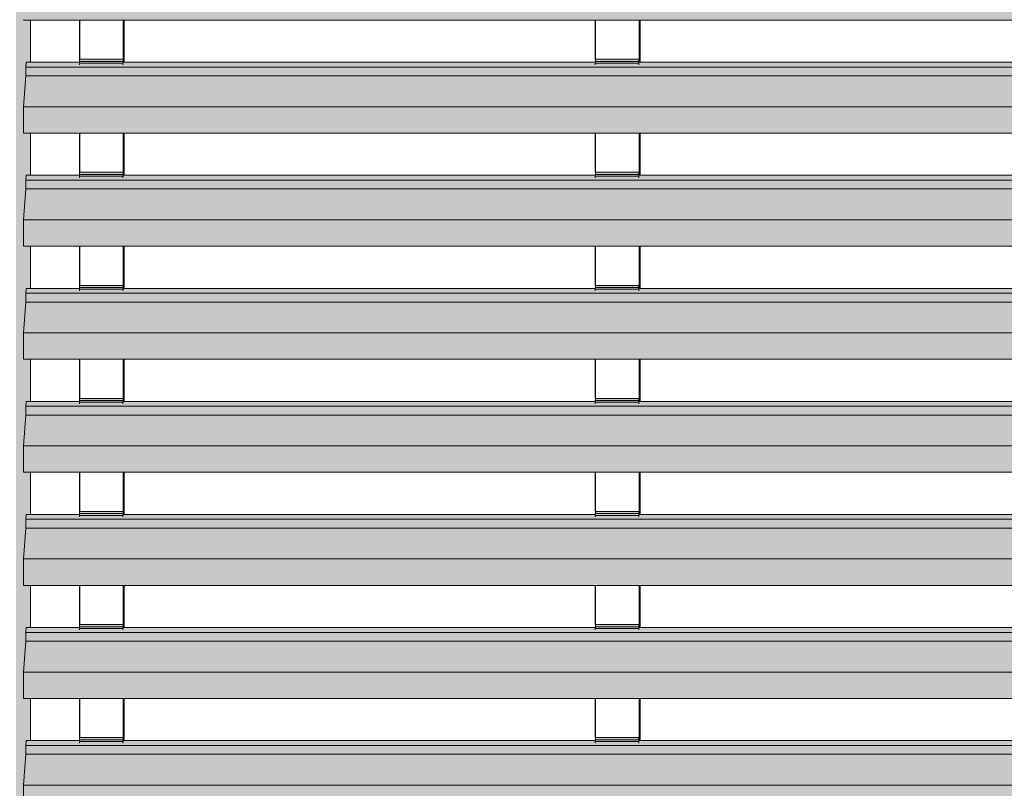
# Model space of a CAD drawing. Header units: millimetres. Extents: x 4014441 to 4046114, y 2378 to 8335946.
# Tile 8 of 71: x 4015590 to 4016895, y 108284 to 109303. Entities that reach past the tile are written whole.
import ezdxf

# ---------------------------------------------------------------- set-up
doc = ezdxf.new("R2010")
doc.units = ezdxf.units.MM
doc.layers.add('Обобщенные модели', color=7, linetype='Continuous', lineweight=18)

# ---------------------------------------------------------------- blocks, each defined once
blk = doc.blocks.new('HILTI_s_Композит_тип_УПо - Тип УПоБ D2-21032871-Корпус 1_ Фрагмент 4_ Схема раскладки облицовки')
at = {"layer": 'Обобщенные модели', "true_color": 0xf7fbf5}
blk.add_hatch(color=7, dxfattribs=at).paths.add_polyline_path([(4015598.1, 108215.4), (4015598.1, 108240.4), (4015603.9, 108240.4), (4015603.9, 108253), (4015594.4, 108253.2), (4015594.4, 108253.5), (4015594.5, 108288.7), (4015597.6, 108328.9), (4015597.6, 108340.7), (4015598, 108347), (4015603.9, 108347), (4015603.9, 108403), (4015594.4, 108403.2), (4015594.4, 108403.5), (4015594.4, 108438), (4015597.6, 108478.9), (4015597.6, 108490.7), (4015598, 108497), (4015603.9, 108497), (4015603.9, 108553), (4015594.4, 108553.2), (4015594.4, 108553.5), (4015594.4, 108588), (4015597.6, 108628.9), (4015597.6, 108640.7), (4015598, 108647), (4015603.9, 108647), (4015603.9, 108703), (4015594.4, 108703.2), (4015594.4, 108703.5), (4015594.4, 108738), (4015597.6, 108778.9), (4015597.6, 108790.7), (4015598, 108797), (4015603.9, 108797), (4015603.9, 108853), (4015594.4, 108853.2), (4015594.4, 108853.5), (4015594.4, 108888), (4015597.6, 108928.9), (4015597.6, 108940.7), (4015598, 108947), (4015603.9, 108947), (4015603.9, 109003), (4015594.4, 109003.2), (4015594.4, 109008.5), (4015594.4, 109038), (4015597.6, 109078.9), (4015597.6, 109090.7), (4015598, 109097), (4015603.9, 109097), (4015603.9, 109153), (4015594.4, 109153.2), (4015594.4, 109153.5), (4015594.4, 109188), (4015597.6, 109228.9), (4015597.6, 109240.7), (4015598, 109247), (4015603.9, 109247), (4015603.9, 109303), (4015594.4, 109303.2), (4015594.4, 109303.5), (4015594.4, 109338), (4015597.6, 109378.9), (4015597.7, 109392.3), (4015598, 109397), (4015603.9, 109397), (4015603.9, 109453), (4015594.4, 109453.2), (4015594.4, 109453.5), (4015594.5, 109488.3), (4015597.6, 109528.9), (4015597.6, 109540.7), (4015598, 109547), (4015603.9, 109547), (4015603.9, 109603), (4015594.4, 109603.2), (4015594.4, 109603.5), (4015594.4, 109638), (4015597.6, 109680.2), (4015597.6, 109690.7), (4015598, 109697), (4015603.9, 109697), (4015603.9, 109753), (4015594.4, 109753.2), (4015594.4, 109753.5), (4015594.4, 109788), (4015597.6, 109828.9), (4015597.6, 109840.7), (4015598, 109847), (4015603.9, 109847), (4015603.9, 109903), (4015594.4, 109903.2), (4015594.4, 109903.5), (4015594.4, 109938), (4015597.6, 109978.9), (4015597.6, 109990.7), (4015598, 109997), (4015603.9, 109997), (4015603.9, 110053), (4015594.4, 110053.2), (4015594.4, 110053.5), (4015594.4, 110088), (4015597.6, 110128.9), (4015597.6, 110140.7), (4015598, 110147), (4015603.9, 110147), (4015603.9, 110203), (4015594.4, 110203.2), (4015594.4, 110208.1), (4015594.4, 110238), (4015597.6, 110278.9), (4015597.6, 110290.7), (4015598, 110297), (4015603.9, 110297), (4015603.9, 110345.4), (4015594.7, 110345.4), (4015594.7, 111505.4), (4015598.1, 111505.4), (4015598.1, 111515.4), (4015584.7, 111515.4), (4015584.7, 108215.4)])
at = {"layer": 'Обобщенные модели'}
for p, q in [((4015603.9, 109247), (4015603.9, 109303.1)), ((4015603.9, 109097), (4015603.9, 109153.1)), ((4015603.9, 108947), (4015603.9, 109003.1)), ((4015603.9, 108797), (4015603.9, 108853.1)), ((4015603.9, 108647), (4015603.9, 108703.1)), ((4015603.9, 108497), (4015603.9, 108553.1)), ((4015603.9, 108347), (4015603.9, 108403.1))]:
    blk.add_line(p, q, dxfattribs=at)
blk = doc.blocks.new('HILTI_s_Профиль_MFT-RP - Усиленный профиль MFT-RP-58 77x50 L-V4-Корпус 1_ Фрагмент 4_ Схема раскладки облицовки')
at = {"layer": 'Обобщенные модели', "lineweight": 25}
for p, q in [((4015669.1, 109251), (4015669.1, 109303.1)), ((4015726.9, 109303.1), (4015726.9, 109247)), ((4015727.1, 109303.1), (4015727.1, 109247)), ((4015728.2, 109247), (4015728.2, 109303.1)), ((4015669.1, 109101), (4015669.1, 109153.1)), ((4015726.9, 109153.1), (4015726.9, 109097)), ((4015727.1, 109153.1), (4015727.1, 109097)), ((4015728.2, 109097), (4015728.2, 109153.1)), ((4015669.1, 108951), (4015669.1, 109003.1)), ((4015726.9, 109003.1), (4015726.9, 108947)), ((4015727.1, 109003.1), (4015727.1, 108947)), ((4015728.2, 108947), (4015728.2, 109003.1)), ((4015669.1, 108801), (4015669.1, 108853.1)), ((4015726.9, 108853.1), (4015726.9, 108797)), ((4015727.1, 108853.1), (4015727.1, 108797)), ((4015728.2, 108797), (4015728.2, 108853.1)), ((4015669.1, 108651), (4015669.1, 108703.1)), ((4015726.9, 108703.1), (4015726.9, 108647)), ((4015727.1, 108703.1), (4015727.1, 108647)), ((4015728.2, 108647), (4015728.2, 108703.1)), ((4015669.1, 108501), (4015669.1, 108553.1)), ((4015726.9, 108553.1), (4015726.9, 108497)), ((4015727.1, 108553.1), (4015727.1, 108497)), ((4015728.2, 108497), (4015728.2, 108553.1)), ((4015669.1, 108351), (4015669.1, 108403.1)), ((4015726.9, 108403.1), (4015726.9, 108347)), ((4015727.1, 108403.1), (4015727.1, 108347)), ((4015728.2, 108347), (4015728.2, 108403.1))]:
    blk.add_line(p, q, dxfattribs=at)
blk = doc.blocks.new('HILTI_s_Профиль_MFT-RP - Усиленный профиль MFT-RP-58 77x50 L-V7-Корпус 1_ Фрагмент 4_ Схема раскладки облицовки')
at = {"layer": 'Обобщенные модели', "lineweight": 25}
for p, q in [((4016353.1, 109251), (4016353.1, 109303.1)), ((4016411, 109303.1), (4016411, 109247)), ((4016411.1, 109303.1), (4016411.1, 109247)), ((4016412.3, 109247), (4016412.3, 109303.1)), ((4016353.1, 109101), (4016353.1, 109153.1)), ((4016411, 109153.1), (4016411, 109097)), ((4016411.1, 109153.1), (4016411.1, 109097)), ((4016412.3, 109097), (4016412.3, 109153.1)), ((4016353.1, 108951), (4016353.1, 109003.1)), ((4016411, 109003.1), (4016411, 108947)), ((4016411.1, 109003.1), (4016411.1, 108947)), ((4016412.3, 108947), (4016412.3, 109003.1)), ((4016353.1, 108801), (4016353.1, 108853.1)), ((4016411, 108853.1), (4016411, 108797)), ((4016411.1, 108853.1), (4016411.1, 108797)), ((4016412.3, 108797), (4016412.3, 108853.1)), ((4016353.1, 108651), (4016353.1, 108703.1)), ((4016411, 108703.1), (4016411, 108647)), ((4016411.1, 108703.1), (4016411.1, 108647)), ((4016412.3, 108647), (4016412.3, 108703.1)), ((4016353.1, 108501), (4016353.1, 108553.1)), ((4016411, 108553.1), (4016411, 108497)), ((4016411.1, 108553.1), (4016411.1, 108497)), ((4016412.3, 108497), (4016412.3, 108553.1)), ((4016353.1, 108351), (4016353.1, 108403.1)), ((4016411, 108403.1), (4016411, 108347)), ((4016411.1, 108403.1), (4016411.1, 108347)), ((4016412.3, 108347), (4016412.3, 108403.1))]:
    blk.add_line(p, q, dxfattribs=at)
blk = doc.blocks.new('S_Вентрешетки_Профиль внешний - Профиль крепежный-21268552-Корпус 1_ Фрагмент 4_ Схема раскладки облицовки')
at = {"layer": 'Обобщенные модели', "true_color": 0x373f43}
for points in [[(4018535.6, 108340.7), (4018536, 108347), (4018462.7, 108347), (4018462.6, 108343.8), (4018404.8, 108343.8), (4018404.8, 108347), (4017778.7, 108347), (4017778.6, 108343.8), (4017720.7, 108343.8), (4017720.7, 108347), (4017094.6, 108347), (4017094.6, 108343.8), (4017036.7, 108343.8), (4017036.7, 108347), (4016410.6, 108347), (4016410.5, 108343.8), (4016352.7, 108343.8), (4016352.7, 108347), (4015726.6, 108347), (4015726.5, 108343.8), (4015668.6, 108343.8), (4015668.6, 108347), (4015598, 108347), (4015597.6, 108340.7), (4018466.1, 108340.7)], [(4018532.5, 108328.9), (4018535.6, 108328.9), (4018535.6, 108340.7), (4015597.6, 108340.7), (4015597.6, 108328.9), (4018466.1, 108328.9)], [(4018532.5, 108288), (4018535.6, 108328.9), (4015597.6, 108328.9), (4015594.4, 108288), (4018466.1, 108288)], [(4018532.5, 108253.5), (4018532.5, 108288), (4015594.4, 108288), (4015594.4, 108253.5), (4018466.1, 108253.5)]]:
    blk.add_hatch(color=149, dxfattribs=at).paths.add_polyline_path(points)
at = {"layer": 'Обобщенные модели'}
for p, q in [((4015597.6, 108340.7), (4015598, 108347)), ((4015668.7, 108347), (4015598, 108347)), ((4016352.7, 108347), (4015726.7, 108347)), ((4017036.8, 108347), (4016410.6, 108347)), ((4015597.6, 108328.9), (4015597.6, 108340.7)), ((4018535.6, 108340.7), (4015597.6, 108340.7)), ((4015594.4, 108288), (4015597.6, 108328.9)), ((4018535.6, 108328.9), (4015597.6, 108328.9)), ((4015594.4, 108253.5), (4015594.4, 108288)), ((4018532.5, 108288), (4015594.4, 108288))]:
    blk.add_line(p, q, dxfattribs=at)
blk = doc.blocks.new('S_Вентрешетки_Профиль крепежный - Профиль крепежный-21269845-Корпус 1_ Фрагмент 4_ Схема раскладки облицовки')
at = {"layer": 'Обобщенные модели', "true_color": 0x373f43}
for points in [[(4018462.6, 108345.9), (4018462.8, 108348.2), (4018404.9, 108348.2), (4018404.8, 108345.9)], [(4018462.8, 108348.2), (4018462.9, 108348.2), (4018462.8, 108351), (4018405, 108351), (4018405, 108348.2), (4018462.8, 108348.2)], [(4018463, 108347), (4018463, 108347), (4018463, 108349.1)], [(4018462.6, 108343.8), (4018462.6, 108345.9), (4018404.8, 108345.9), (4018404.8, 108343.8)]]:
    blk.add_hatch(color=149, dxfattribs=at).paths.add_polyline_path(points)
at = {"layer": 'Обобщенные модели'}
for p, q in [((4018404.8, 108345.9), (4018404.9, 108348.2)), ((4018404.9, 108348.2), (4018462.8, 108348.2)), ((4018405, 108348.2), (4018405, 108351)), ((4018405, 108351), (4018462.9, 108351)), ((4018462.8, 108348.2), (4018462.6, 108345.9)), ((4018462.7, 108345.6), (4018462.8, 108347)), ((4018462.9, 108348.2), (4018462.8, 108348.2)), ((4018463, 108351), (4018462.9, 108351)), ((4018462.9, 108351), (4018462.9, 108348.2)), ((4018463, 108347), (4018463, 108351)), ((4018404.8, 108343.8), (4018404.8, 108345.9)), ((4018404.8, 108345.9), (4018462.6, 108345.9)), ((4018462.6, 108345.9), (4018462.6, 108343.8))]:
    blk.add_line(p, q, dxfattribs=at)
blk = doc.blocks.new('S_Вентрешетки_Профиль крепежный - Профиль крепежный-V9-Корпус 1_ Фрагмент 4_ Схема раскладки облицовки')
at = {"layer": 'Обобщенные модели', "true_color": 0x373f43}
for points in [[(4017094.6, 108345.9), (4017094.7, 108348.2), (4017036.9, 108348.2), (4017036.7, 108345.9)], [(4017094.8, 108348.2), (4017094.8, 108348.2), (4017094.7, 108351), (4017037, 108351), (4017037, 108348.2), (4017094.7, 108348.2)], [(4017094.6, 108343.8), (4017094.6, 108345.9), (4017036.7, 108345.9), (4017036.7, 108343.8)]]:
    blk.add_hatch(color=149, dxfattribs=at).paths.add_polyline_path(points)
h = blk.add_hatch(color=149, dxfattribs=at)
h.paths.add_polyline_path([(4017094.8, 108347), (4017094.9, 108347), (4017094.8, 108348.2)])
h.paths.add_polyline_path([(4017094.9, 108347), (4017094.9, 108347), (4017094.9, 108349.1)])
at = {"layer": 'Обобщенные модели'}
for p, q in [((4017036.7, 108345.9), (4017036.9, 108348.2)), ((4017036.9, 108348.2), (4017094.7, 108348.2)), ((4017037, 108348.2), (4017037, 108351)), ((4017037, 108351), (4017094.8, 108351)), ((4017094.7, 108348.2), (4017094.6, 108345.9)), ((4017094.8, 108348.2), (4017094.7, 108348.2)), ((4017094.7, 108345.6), (4017094.8, 108347)), ((4017094.9, 108351), (4017094.8, 108351)), ((4017094.8, 108351), (4017094.8, 108348.2)), ((4017094.9, 108347), (4017094.9, 108351)), ((4017036.7, 108343.8), (4017036.7, 108345.9)), ((4017036.7, 108345.9), (4017094.6, 108345.9)), ((4017094.6, 108345.9), (4017094.6, 108343.8))]:
    blk.add_line(p, q, dxfattribs=at)
blk = doc.blocks.new('S_Вентрешетки_Профиль внешний - Профиль крепежный-V10-Корпус 1_ Фрагмент 4_ Схема раскладки облицовки')
at = {"layer": 'Обобщенные модели', "true_color": 0x373f43}
for points in [[(4018535.6, 108490.7), (4018536, 108497), (4018462.7, 108497), (4018462.6, 108493.8), (4018404.8, 108493.8), (4018404.8, 108497), (4017778.7, 108497), (4017778.6, 108493.8), (4017720.7, 108493.8), (4017720.7, 108497), (4017094.6, 108497), (4017094.6, 108493.8), (4017036.7, 108493.8), (4017036.7, 108497), (4016410.6, 108497), (4016410.5, 108493.8), (4016352.7, 108493.8), (4016352.7, 108497), (4015726.6, 108497), (4015726.5, 108493.8), (4015668.6, 108493.8), (4015668.6, 108497), (4015598, 108497), (4015597.6, 108490.7), (4018466.1, 108490.7)], [(4018532.5, 108478.9), (4018535.6, 108478.9), (4018535.6, 108490.7), (4015597.6, 108490.7), (4015597.6, 108478.9), (4018466.1, 108478.9)], [(4018532.5, 108438), (4018535.6, 108478.9), (4015597.6, 108478.9), (4015594.4, 108438), (4018530.2, 108438)], [(4018532.5, 108403.5), (4018532.5, 108438), (4015594.4, 108438), (4015594.4, 108403.5), (4018466.1, 108403.5)], [(4018532.5, 108403), (4018532.5, 108403.5), (4015594.4, 108403.2), (4015594.5, 108403), (4018466.1, 108403)]]:
    blk.add_hatch(color=149, dxfattribs=at).paths.add_polyline_path(points)
at = {"layer": 'Обобщенные модели'}
for p, q in [((4015597.6, 108490.7), (4015598, 108497)), ((4015597.6, 108478.9), (4015597.6, 108490.7)), ((4018535.6, 108490.7), (4015597.6, 108490.7)), ((4015668.7, 108497), (4015598, 108497)), ((4016352.7, 108497), (4015726.7, 108497)), ((4017036.8, 108497), (4016410.6, 108497)), ((4015594.4, 108438), (4015597.6, 108478.9)), ((4018535.6, 108478.9), (4015597.6, 108478.9)), ((4015594.4, 108403.5), (4015594.4, 108438)), ((4018532.5, 108438), (4015594.4, 108438)), ((4015594.5, 108403), (4018532.5, 108403))]:
    blk.add_line(p, q, dxfattribs=at)
blk.add_ellipse((4015594.5, 108403.5), major_axis=(0, 0.5), ratio=0.068749, start_param=1.570796, end_param=3.141593, dxfattribs=at)
blk = doc.blocks.new('S_Вентрешетки_Профиль крепежный - Профиль крепежный-V11-Корпус 1_ Фрагмент 4_ Схема раскладки облицовки')
at = {"layer": 'Обобщенные модели', "true_color": 0x373f43}
for points in [[(4017094.6, 108495.9), (4017094.7, 108498.2), (4017036.9, 108498.2), (4017036.7, 108495.9)], [(4017094.6, 108493.8), (4017094.6, 108495.9), (4017036.7, 108495.9), (4017036.7, 108493.8)], [(4017094.8, 108498.2), (4017094.8, 108498.2), (4017094.7, 108501), (4017037, 108501), (4017037, 108498.2), (4017094.7, 108498.2)]]:
    blk.add_hatch(color=149, dxfattribs=at).paths.add_polyline_path(points)
h = blk.add_hatch(color=149, dxfattribs=at)
h.paths.add_polyline_path([(4017094.8, 108497), (4017094.9, 108497), (4017094.8, 108498.2)])
h.paths.add_polyline_path([(4017094.9, 108497), (4017094.9, 108497), (4017094.9, 108499.1)])
at = {"layer": 'Обобщенные модели'}
for p, q in [((4017036.7, 108495.9), (4017036.9, 108498.2)), ((4017036.7, 108493.8), (4017036.7, 108495.9)), ((4017036.7, 108495.9), (4017094.6, 108495.9)), ((4017036.9, 108498.2), (4017094.7, 108498.2)), ((4017037, 108498.2), (4017037, 108501)), ((4017037, 108501), (4017094.8, 108501)), ((4017094.7, 108498.2), (4017094.6, 108495.9)), ((4017094.6, 108495.9), (4017094.6, 108493.8)), ((4017094.8, 108498.2), (4017094.7, 108498.2)), ((4017094.7, 108495.6), (4017094.8, 108497)), ((4017094.9, 108501), (4017094.8, 108501)), ((4017094.8, 108501), (4017094.8, 108498.2)), ((4017094.9, 108497), (4017094.9, 108501))]:
    blk.add_line(p, q, dxfattribs=at)
blk = doc.blocks.new('S_Вентрешетки_Профиль внешний - Профиль крепежный-V12-Корпус 1_ Фрагмент 4_ Схема раскладки облицовки')
at = {"layer": 'Обобщенные модели', "true_color": 0x373f43}
for points in [[(4018535.6, 108640.7), (4018536, 108647), (4018462.7, 108647), (4018462.6, 108643.8), (4018404.8, 108643.8), (4018404.8, 108647), (4017778.7, 108647), (4017778.6, 108643.8), (4017720.7, 108643.8), (4017720.7, 108647), (4017094.6, 108647), (4017094.6, 108643.8), (4017036.7, 108643.8), (4017036.7, 108647), (4016410.6, 108647), (4016410.5, 108643.8), (4016352.7, 108643.8), (4016352.7, 108647), (4015726.6, 108647), (4015726.5, 108643.8), (4015668.6, 108643.8), (4015668.6, 108647), (4015598, 108647), (4015597.6, 108640.7), (4018466.1, 108640.7)], [(4018532.5, 108628.9), (4018535.6, 108628.9), (4018535.6, 108640.7), (4015597.6, 108640.7), (4015597.6, 108628.9), (4018466.1, 108628.9)], [(4018532.5, 108588), (4018535.6, 108628.9), (4015597.6, 108628.9), (4015594.4, 108588), (4018466.1, 108588)], [(4018532.5, 108553.5), (4018532.5, 108588), (4015594.4, 108588), (4015594.4, 108553.5), (4018466.1, 108553.5)], [(4018532.5, 108553), (4018532.5, 108553.5), (4015594.4, 108553.2), (4015594.5, 108553), (4018466.1, 108553)]]:
    blk.add_hatch(color=149, dxfattribs=at).paths.add_polyline_path(points)
at = {"layer": 'Обобщенные модели'}
for p, q in [((4015597.6, 108640.7), (4015598, 108647)), ((4015597.6, 108628.9), (4015597.6, 108640.7)), ((4018535.6, 108640.7), (4015597.6, 108640.7)), ((4015668.7, 108647), (4015598, 108647)), ((4016352.7, 108647), (4015726.7, 108647)), ((4017036.8, 108647), (4016410.6, 108647)), ((4015594.4, 108588), (4015597.6, 108628.9)), ((4018535.6, 108628.9), (4015597.6, 108628.9)), ((4015594.4, 108553.5), (4015594.4, 108588)), ((4018532.5, 108588), (4015594.4, 108588)), ((4015594.5, 108553), (4018532.5, 108553))]:
    blk.add_line(p, q, dxfattribs=at)
blk.add_ellipse((4015594.5, 108553.5), major_axis=(0, 0.5), ratio=0.068749, start_param=1.570796, end_param=3.141593, dxfattribs=at)
blk = doc.blocks.new('S_Вентрешетки_Профиль внешний - Профиль крепежный-V13-Корпус 1_ Фрагмент 4_ Схема раскладки облицовки')
at = {"layer": 'Обобщенные модели', "true_color": 0x373f43}
for points in [[(4018535.6, 108790.7), (4018536, 108797), (4018462.7, 108797), (4018462.6, 108793.8), (4018404.8, 108793.8), (4018404.8, 108797), (4017778.7, 108797), (4017778.6, 108793.8), (4017720.7, 108793.8), (4017720.7, 108797), (4017094.6, 108797), (4017094.6, 108793.8), (4017036.7, 108793.8), (4017036.7, 108797), (4016410.6, 108797), (4016410.5, 108793.8), (4016352.7, 108793.8), (4016352.7, 108797), (4015726.6, 108797), (4015726.5, 108793.8), (4015668.6, 108793.8), (4015668.6, 108797), (4015598, 108797), (4015597.6, 108790.7), (4018466.1, 108790.7)], [(4018532.5, 108738), (4018535.6, 108778.9), (4015597.6, 108778.9), (4015594.4, 108738), (4018466.1, 108738)], [(4018532.5, 108778.9), (4018535.6, 108778.9), (4018535.6, 108790.7), (4015597.6, 108790.7), (4015597.6, 108778.9), (4018466.1, 108778.9)], [(4018532.5, 108703.5), (4018532.5, 108738), (4015594.4, 108738), (4015594.4, 108703.5), (4018466.1, 108703.5)], [(4018532.5, 108703), (4018532.5, 108703.5), (4015594.4, 108703.2), (4015594.5, 108703), (4018466.1, 108703)]]:
    blk.add_hatch(color=149, dxfattribs=at).paths.add_polyline_path(points)
at = {"layer": 'Обобщенные модели'}
for p, q in [((4015597.6, 108790.7), (4015598, 108797)), ((4015668.7, 108797), (4015598, 108797)), ((4016352.7, 108797), (4015726.7, 108797)), ((4017036.8, 108797), (4016410.6, 108797)), ((4015594.4, 108738), (4015597.6, 108778.9)), ((4015597.6, 108778.9), (4015597.6, 108790.7)), ((4018535.6, 108790.7), (4015597.6, 108790.7)), ((4018535.6, 108778.9), (4015597.6, 108778.9)), ((4015594.4, 108703.5), (4015594.4, 108738)), ((4018532.5, 108738), (4015594.4, 108738)), ((4015594.5, 108703), (4018532.5, 108703))]:
    blk.add_line(p, q, dxfattribs=at)
blk.add_ellipse((4015594.5, 108703.5), major_axis=(0, 0.5), ratio=0.068749, start_param=1.570796, end_param=3.141593, dxfattribs=at)
blk = doc.blocks.new('S_Вентрешетки_Профиль внешний - Профиль крепежный-V15-Корпус 1_ Фрагмент 4_ Схема раскладки облицовки')
at = {"layer": 'Обобщенные модели', "true_color": 0x373f43}
for points in [[(4018535.6, 109240.7), (4018536, 109247), (4018462.7, 109247), (4018462.6, 109243.8), (4018404.8, 109243.8), (4018404.8, 109247), (4017778.7, 109247), (4017778.6, 109243.8), (4017720.7, 109243.8), (4017720.7, 109247), (4017094.6, 109247), (4017094.6, 109243.8), (4017036.7, 109243.8), (4017036.7, 109247), (4016410.6, 109247), (4016410.5, 109243.8), (4016352.7, 109243.8), (4016352.7, 109247), (4015726.6, 109247), (4015726.5, 109243.8), (4015668.6, 109243.8), (4015668.6, 109247), (4015598, 109247), (4015597.6, 109240.7), (4018466.1, 109240.7)], [(4018532.5, 109228.9), (4018535.6, 109228.9), (4018535.6, 109240.7), (4015597.6, 109240.7), (4015597.6, 109228.9), (4018466.1, 109228.9)], [(4018532.5, 109188), (4018535.6, 109228.9), (4015597.6, 109228.9), (4015594.4, 109188), (4018466.1, 109188)], [(4018532.5, 109153.5), (4018532.5, 109188), (4015594.4, 109188), (4015594.4, 109153.5), (4018466.1, 109153.5)], [(4018532.5, 109153), (4018532.5, 109153.5), (4015594.4, 109153.2), (4015594.5, 109153), (4018466.1, 109153)]]:
    blk.add_hatch(color=149, dxfattribs=at).paths.add_polyline_path(points)
at = {"layer": 'Обобщенные модели'}
for p, q in [((4015597.6, 109240.7), (4015598, 109247)), ((4015597.6, 109228.9), (4015597.6, 109240.7)), ((4018535.6, 109240.7), (4015597.6, 109240.7)), ((4015668.7, 109247), (4015598, 109247)), ((4016352.7, 109247), (4015726.6, 109247)), ((4017036.8, 109247), (4016410.6, 109247)), ((4015594.4, 109188), (4015597.6, 109228.9)), ((4018535.6, 109228.9), (4015597.6, 109228.9)), ((4015594.4, 109153.5), (4015594.4, 109188)), ((4018532.5, 109188), (4015594.4, 109188)), ((4015594.5, 109153), (4018532.5, 109153))]:
    blk.add_line(p, q, dxfattribs=at)
blk.add_ellipse((4015594.5, 109153.5), major_axis=(0, 0.5), ratio=0.068749, start_param=1.570796, end_param=3.141593, dxfattribs=at)
blk = doc.blocks.new('S_Вентрешетки_Профиль крепежный - Профиль крепежный-V14-Корпус 1_ Фрагмент 4_ Схема раскладки облицовки')
at = {"layer": 'Обобщенные модели', "true_color": 0x373f43}
for points in [[(4018462.6, 109245.9), (4018462.8, 109248.2), (4018404.9, 109248.2), (4018404.8, 109245.9), (4018430.4, 109245.9)], [(4018462.8, 109248.2), (4018462.9, 109248.4), (4018462.8, 109251), (4018405, 109251), (4018405, 109248.2), (4018462.8, 109248.2)], [(4018463, 109247), (4018463, 109247), (4018463, 109248.4)], [(4018462.6, 109243.8), (4018462.6, 109245.9), (4018404.8, 109245.9), (4018404.8, 109243.8), (4018430.4, 109243.8)]]:
    blk.add_hatch(color=149, dxfattribs=at).paths.add_polyline_path(points)
at = {"layer": 'Обобщенные модели'}
for p, q in [((4018404.8, 109245.9), (4018404.9, 109248.2)), ((4018404.9, 109248.2), (4018462.8, 109248.2)), ((4018405, 109248.2), (4018405, 109251)), ((4018405, 109251), (4018462.9, 109251)), ((4018462.8, 109248.2), (4018462.6, 109245.9)), ((4018462.9, 109248.2), (4018462.8, 109248.2)), ((4018463, 109251), (4018462.9, 109251)), ((4018462.9, 109251), (4018462.9, 109248.2)), ((4018463, 109247), (4018463, 109251)), ((4018404.8, 109243.8), (4018404.8, 109245.9)), ((4018404.8, 109245.9), (4018462.6, 109245.9)), ((4018462.6, 109245.9), (4018462.6, 109243.8)), ((4018462.7, 109245.6), (4018462.8, 109247))]:
    blk.add_line(p, q, dxfattribs=at)
blk = doc.blocks.new('S_Вентрешетки_Профиль крепежный - Профиль крепежный-V17-Корпус 1_ Фрагмент 4_ Схема раскладки облицовки')
at = {"layer": 'Обобщенные модели', "true_color": 0x373f43}
for points in [[(4017094.6, 109245.9), (4017094.7, 109248.2), (4017036.9, 109248.2), (4017036.7, 109245.9), (4017070.4, 109245.9)], [(4017094.8, 109248.2), (4017094.8, 109248.4), (4017094.8, 109251), (4017037, 109251), (4017037, 109248.2), (4017094.7, 109248.2)], [(4017094.6, 109243.8), (4017094.6, 109245.9), (4017036.7, 109245.9), (4017036.7, 109243.8), (4017070.4, 109243.8)]]:
    blk.add_hatch(color=149, dxfattribs=at).paths.add_polyline_path(points)
h = blk.add_hatch(color=149, dxfattribs=at)
h.paths.add_polyline_path([(4017094.8, 109247), (4017094.9, 109247), (4017094.8, 109248.2)])
h.paths.add_polyline_path([(4017094.9, 109247), (4017094.9, 109247), (4017094.9, 109248.4)])
at = {"layer": 'Обобщенные модели'}
for p, q in [((4017036.7, 109245.9), (4017036.9, 109248.2)), ((4017036.9, 109248.2), (4017094.7, 109248.2)), ((4017037, 109248.2), (4017037, 109251)), ((4017037, 109251), (4017094.8, 109251)), ((4017094.7, 109248.2), (4017094.6, 109245.9)), ((4017094.8, 109248.2), (4017094.7, 109248.2)), ((4017094.9, 109251), (4017094.8, 109251)), ((4017094.8, 109251), (4017094.8, 109248.2)), ((4017094.9, 109247), (4017094.9, 109251)), ((4017036.7, 109243.8), (4017036.7, 109245.9)), ((4017036.7, 109245.9), (4017094.6, 109245.9)), ((4017094.6, 109245.9), (4017094.6, 109243.8)), ((4017094.7, 109245.6), (4017094.8, 109247))]:
    blk.add_line(p, q, dxfattribs=at)
blk = doc.blocks.new('S_Вентрешетки_Профиль внешний - Профиль крепежный-V18-Корпус 1_ Фрагмент 4_ Схема раскладки облицовки')
at = {"layer": 'Обобщенные модели', "true_color": 0x373f43}
for points in [[(4018532.5, 109303.5), (4018532.5, 109338), (4015594.4, 109338), (4015594.4, 109303.5), (4018466.1, 109303.5)], [(4018532.5, 109303), (4018532.5, 109303.5), (4015594.4, 109303.2), (4015594.5, 109303), (4018466.1, 109303)]]:
    blk.add_hatch(color=149, dxfattribs=at).paths.add_polyline_path(points)
at = {"layer": 'Обобщенные модели'}
blk.add_line((4015594.5, 109303), (4018532.5, 109303), dxfattribs=at)
blk.add_ellipse((4015594.5, 109303.5), major_axis=(0, 0.5), ratio=0.068749, start_param=1.570796, end_param=3.141593, dxfattribs=at)

msp = doc.modelspace()

# ---------------------------------------------------------------- block references
at = {"layer": 'Обобщенные модели'}
for name, p in [('HILTI_s_Профиль_MFT-RP - Усиленный профиль MFT-RP-58 77x50 L-V4-Корпус 1_ Фрагмент 4_ Схема раскладки облицовки', (0, 0)), ('HILTI_s_Профиль_MFT-RP - Усиленный профиль MFT-RP-58 77x50 L-V7-Корпус 1_ Фрагмент 4_ Схема раскладки облицовки', (0, 0)), ('HILTI_s_Композит_тип_УПо - Тип УПоБ D2-21032871-Корпус 1_ Фрагмент 4_ Схема раскладки облицовки', (0, 0)), ('S_Вентрешетки_Профиль внешний - Профиль крепежный-V18-Корпус 1_ Фрагмент 4_ Схема раскладки облицовки', (0, 0)), ('S_Вентрешетки_Профиль крепежный - Профиль крепежный-V14-Корпус 1_ Фрагмент 4_ Схема раскладки облицовки', (-2736.1, 0)), ('S_Вентрешетки_Профиль крепежный - Профиль крепежный-V17-Корпус 1_ Фрагмент 4_ Схема раскладки облицовки', (-684, 0)), ('S_Вентрешетки_Профиль внешний - Профиль крепежный-V15-Корпус 1_ Фрагмент 4_ Схема раскладки облицовки', (0, 0)), ('S_Вентрешетки_Профиль внешний - Профиль крепежный-V13-Корпус 1_ Фрагмент 4_ Схема раскладки облицовки', (0, 300)), ('S_Вентрешетки_Профиль крепежный - Профиль крепежный-21269845-Корпус 1_ Фрагмент 4_ Схема раскладки облицовки', (-2736.1, 750)), ('S_Вентрешетки_Профиль крепежный - Профиль крепежный-V11-Корпус 1_ Фрагмент 4_ Схема раскладки облицовки', (-684, 600)), ('S_Вентрешетки_Профиль крепежный - Профиль крепежный-21269845-Корпус 1_ Фрагмент 4_ Схема раскладки облицовки', (-2736.1, 600)), ('S_Вентрешетки_Профиль крепежный - Профиль крепежный-V9-Корпус 1_ Фрагмент 4_ Схема раскладки облицовки', (-684, 600)), ('S_Вентрешетки_Профиль внешний - Профиль крепежный-V12-Корпус 1_ Фрагмент 4_ Схема раскладки облицовки', (0, 300)), ('S_Вентрешетки_Профиль внешний - Профиль крепежный-V13-Корпус 1_ Фрагмент 4_ Схема раскладки облицовки', (0, 0)), ('S_Вентрешетки_Профиль крепежный - Профиль крепежный-21269845-Корпус 1_ Фрагмент 4_ Схема раскладки облицовки', (-2736.1, 450)), ('S_Вентрешетки_Профиль крепежный - Профиль крепежный-V11-Корпус 1_ Фрагмент 4_ Схема раскладки облицовки', (-684, 300)), ('S_Вентрешетки_Профиль крепежный - Профиль крепежный-21269845-Корпус 1_ Фрагмент 4_ Схема раскладки облицовки', (-2736.1, 300)), ('S_Вентрешетки_Профиль крепежный - Профиль крепежный-V11-Корпус 1_ Фрагмент 4_ Схема раскладки облицовки', (-684, 150)), ('S_Вентрешетки_Профиль внешний - Профиль крепежный-V12-Корпус 1_ Фрагмент 4_ Схема раскладки облицовки', (0, 0)), ('S_Вентрешетки_Профиль внешний - Профиль крепежный-V10-Корпус 1_ Фрагмент 4_ Схема раскладки облицовки', (0, 0)), ('S_Вентрешетки_Профиль крепежный - Профиль крепежный-21269845-Корпус 1_ Фрагмент 4_ Схема раскладки облицовки', (-2736.1, 150)), ('S_Вентрешетки_Профиль крепежный - Профиль крепежный-V11-Корпус 1_ Фрагмент 4_ Схема раскладки облицовки', (-684, 0)), ('S_Вентрешетки_Профиль внешний - Профиль крепежный-21268552-Корпус 1_ Фрагмент 4_ Схема раскладки облицовки', (0, 0)), ('S_Вентрешетки_Профиль крепежный - Профиль крепежный-21269845-Корпус 1_ Фрагмент 4_ Схема раскладки облицовки', (-2736.1, 0)), ('S_Вентрешетки_Профиль крепежный - Профиль крепежный-V9-Корпус 1_ Фрагмент 4_ Схема раскладки облицовки', (-684, 0))]:
    msp.add_blockref(name, p, dxfattribs=at)

doc.saveas('drawing.dxf')
